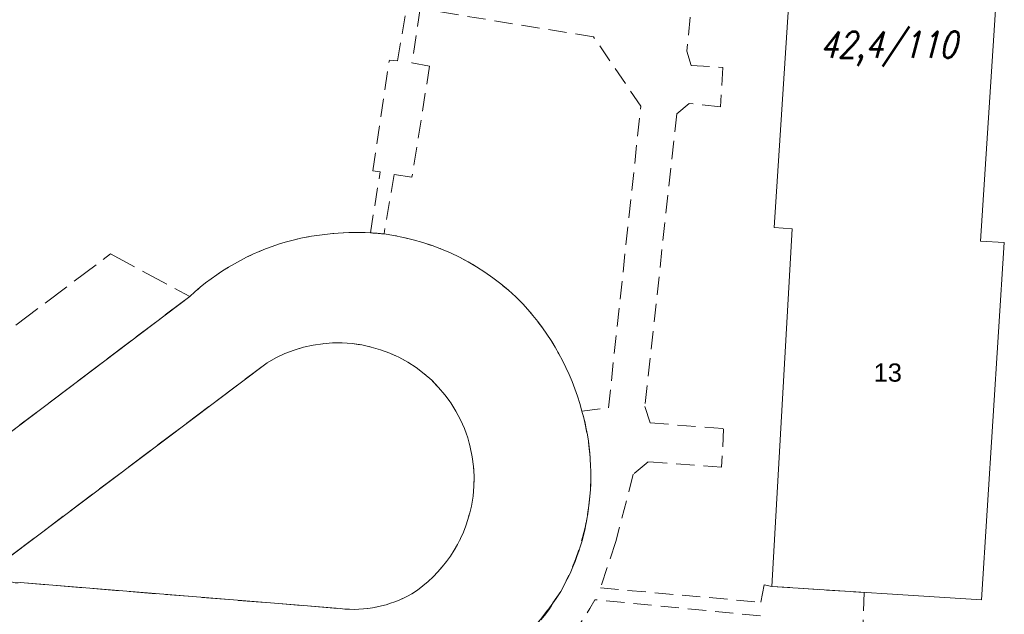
# Model space of a CAD drawing. Extents: x 6567519 to 6569315, y 5583523 to 5585607.
# Tile 23 of 67: x 6568566 to 6568620, y 5583978 to 5584011. Entities that reach past the tile are written whole.
import ezdxf

# ---------------------------------------------------------------- set-up
doc = ezdxf.new("R2010")
doc.units = 0
doc.linetypes.add('PRZER2-1', pattern=[3, 2, -1])
doc.linetypes.add('PRZER3-1', pattern=[4, 3, -1])
for name, color, linetype, lineweight in [('alarm', 51, 'CONTINUOUS', 50), ('GEPADR_O', 7, 'CONTINUOUS', 18), ('GESBZO', 7, 'CONTINUOUS', 50), ('GSLKRW', 7, 'CONTINUOUS', 25), ('GSSKOA', 7, 'PRZER3-1', 18), ('GSSKOD', 7, 'PRZER2-1', 18)]:
    doc.layers.add(name, color=color, linetype=linetype, lineweight=lineweight)
doc.styles.add('GEO-INFO', font='arial.ttf')
doc.styles.add('UZBROJENIE', font='SIMPLEX.shx', dxfattribs={"width": 0.8, "oblique": 15.00003, "height": 0.9})

msp = doc.modelspace()

# ---------------------------------------------------------------- linework, layer by layer
at = {"layer": 'GESBZO', "color": 7, "linetype": 'Continuous', "lineweight": 20, "elevation": 10.18}
msp.add_lwpolyline([(6568618.35, 5583998.85), (6568619.65, 5583998.78), (6568618.39, 5583979.16), (6568606.893, 5583979.902), (6568608.01, 5583999.53), (6568607.03, 5583999.61), (6568608.13, 5584016.8), (6568619.46, 5584016.09)], close=True, dxfattribs=at)
at = {"layer": 'GSLKRW', "color": 7, "linetype": 'Continuous', "lineweight": 20, "elevation": 10.18}
msp.add_lwpolyline([(6568556.08, 5583981.52), (6568574.96, 5583995.82, -0.115423), (6568580.2, 5583998.8, -0.081513), (6568584.87, 5583999.31, -0.015413), (6568585.62, 5583999.25, -0.169498), (6568593.23, 5583995.41, -0.122595), (6568596.48, 5583989.53, -0.10341), (6568596.84, 5583984.19, -0.100936), (6568595.31, 5583979.63, -0.279997), (6568582.79, 5583973.27)], format="xyb", dxfattribs=at)
msp.add_lwpolyline([(6568564.98, 5583981.46, 0.793866), (6568565.65, 5583980.11), (6568583.21, 5583978.68, 0.156799), (6568587.14, 5583979.49, 0.201868), (6568590.41, 5583984.31, 0.654537), (6568579.2, 5583992.18)], format="xyb", close=True, dxfattribs=at)
at = {"layer": 'GSSKOA', "color": 7, "linetype": 'PRZER3-1', "lineweight": 20, "ltscale": 0.5, "elevation": 10.18}
msp.add_lwpolyline([(6568556.08, 5583981.52), (6568574.96, 5583995.82, -0.115423), (6568580.2, 5583998.8, -0.081513), (6568584.87, 5583999.31, -0.015413), (6568585.62, 5583999.25, -0.169498), (6568593.23, 5583995.41, -0.122595), (6568596.48, 5583989.53, -0.10341), (6568596.84, 5583984.19, -0.100936), (6568595.31, 5583979.63, -0.279997), (6568582.79, 5583973.27)], format="xyb", dxfattribs=at)
msp.add_lwpolyline([(6568563.82, 5583993.05), (6568570.61, 5583998.15), (6568574.96, 5583995.82), (6568556.08, 5583981.52)], dxfattribs=at)
msp.add_lwpolyline([(6568564.98, 5583981.46, 0.793866), (6568565.65, 5583980.11), (6568583.21, 5583978.68, 0.156799), (6568587.14, 5583979.49, 0.201868), (6568590.41, 5583984.31, 0.654537), (6568579.2, 5583992.18)], format="xyb", close=True, dxfattribs=at)
at = {"layer": 'GSSKOD', "color": 7, "linetype": 'PRZER2-1', "lineweight": 20, "ltscale": 0.5, "elevation": 10.18}
for points in [[(6568590.81, 5583975.18, 0.133826), (6568595.31, 5583979.63, 0.198048), (6568596.48, 5583989.53), (6568597.93, 5583989.7), (6568599.71, 5584006.27), (6568597.11, 5584010.07), (6568587.6, 5584011.62), (6568587.15, 5584008.64), (6568588.12, 5584008.46), (6568587.15, 5584002.37), (6568586.17, 5584002.51), (6568585.62, 5583999.25), (6568584.87, 5583999.31), (6568585.41, 5584002.66), (6568585, 5584002.72), (6568585.91, 5584008.79), (6568586.36, 5584008.76), (6568586.85, 5584011.71), (6568567.14, 5584014.97), (6568561.11, 5584017.29)], [(6568606.27, 5583978.28), (6568597.19, 5583979.17, -0.303098), (6568582.7, 5583971.58)]]:
    msp.add_lwpolyline(points, format="xyb", dxfattribs=at)
msp.add_lwpolyline([(6568602.42, 5584011.16), (6568602.23, 5584009.29), (6568602.47, 5584008.5), (6568604.21, 5584008.39), (6568604.07, 5584006.23), (6568602.36, 5584006.41), (6568601.68, 5584005.85), (6568599.93, 5583989.77), (6568600.22, 5583988.88), (6568604.25, 5583988.56), (6568604.14, 5583986.44), (6568600.11, 5583986.74), (6568599.29, 5583986.06), (6568598.34, 5583982.36), (6568597.49, 5583979.82), (6568606.29, 5583979.03), (6568606.47, 5583979.98), (6568606.893, 5583979.902), (6568611.97, 5583979.56), (6568611.88, 5583977.57)], dxfattribs=at)

# ---------------------------------------------------------------- texts
at = {"layer": 'alarm', "color": 0, "lineweight": 30, "style": 'UZBROJENIE', "oblique": 15, "width": 0.8}
msp.add_text('42,4/110', height=1.44, dxfattribs=at).set_placement((6568609.535, 5584008.92))
at = {"layer": 'GEPADR_O', "color": 7, "linetype": 'Continuous', "lineweight": 20, "style": 'GEO-INFO'}
msp.add_text('13', height=1, dxfattribs=at).set_placement((6568612.48, 5583991.141, 10.8))

doc.saveas('drawing.dxf')
